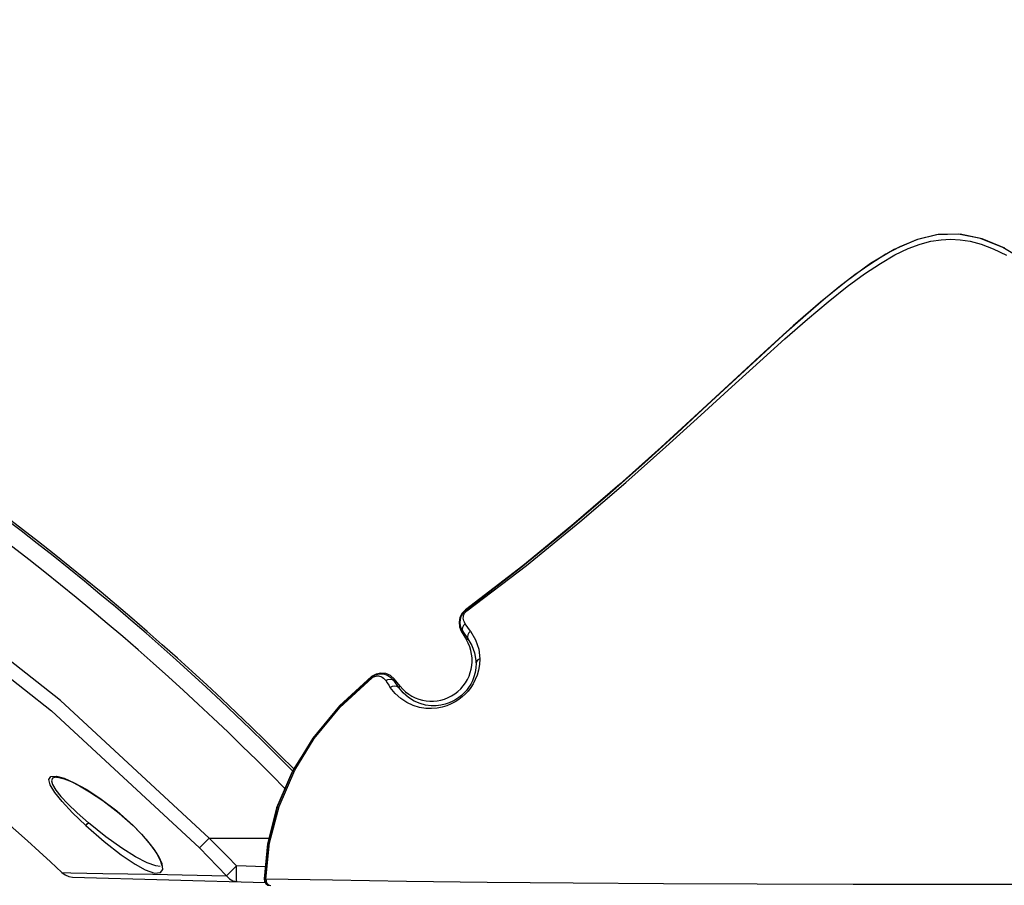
# Model space of a CAD drawing. Header units: inches. Extents: x 0 to 420, y 0 to 297.
# Tile 32 of 90: x 75 to 95, y 161 to 179. Entities that reach past the tile are written whole.
import ezdxf

# ---------------------------------------------------------------- set-up
doc = ezdxf.new("R2010")
doc.units = ezdxf.units.IN
doc.header["$LTSCALE"] = 23.1
doc.header["$MEASUREMENT"] = 0
doc.layers.get('0').update_dxf_attribs({"linetype": 'CONTINUOUS'})
doc.layers.add('DIM_PILOTEES', color=7, linetype='CONTINUOUS')
doc.styles.add('TEXTSTYLE_2', font='txt', dxfattribs={"width": 0.7})
doc.dimstyles.new('DIMSTYLE_1', dxfattribs={"dimtxt": 0.18, "dimasz": 3.5, "dimexe": 2, "dimexo": 0, "dimgap": 0.045, "dimtad": 1, "dimzin": 4, "dimdsep": 46, "dimtxsty": 'TEXTSTYLE_2', "dimblk": '_FILLED', "dimblk1": '_FILLED', "dimblk2": '_FILLED', "dimcen": 0.09, "dimazin": 1, "dimtp": 0.003937, "dimtm": 0.003937, "dimtfac": 1, "dimtdec": 0, "dimtofl": 0, "dimtmove": 0, "dimatfit": 3, "dimldrblk": '_FILLED', "dimfxl": 1, "dimtolj": 1, "dimtzin": 4, "dimarcsym": 0})

# ---------------------------------------------------------------- blocks, each defined once
blk = doc.blocks.new('_FILLED')
at = {"color": 0, "linetype": 'ByBlock'}
blk.add_solid([(0, 0), (-1, 0.142857), (-1, -0.142857)], dxfattribs=at)
blk = doc.blocks.new('*D1')
at = {"layer": 'DIM_PILOTEES', "color": 2, "linetype": 'Continuous'}
for p, q in [((43.619442, 240.74872), (41.664442, 240.74872)), ((94.359528, 240.74872), (43.619442, 240.74872)), ((43.664442, 240.74872), (43.664442, 196.682161)), ((43.664442, 152.615601), (43.664442, 196.682161)), ((43.619442, 152.615601), (41.664442, 152.615601)), ((92.032506, 152.615601), (43.619442, 152.615601))]:
    blk.add_line(p, q, dxfattribs=at)
at = {"layer": 'DIM_PILOTEES', "color": 2, "linetype": 'Continuous', "xscale": 3.5, "yscale": 3.5, "zscale": 3.5}
for p, rotation in [((43.664442, 240.74872), 90), ((43.664442, 152.615601), 270)]:
    blk.add_blockref('_FILLED', p, dxfattribs=dict(at, rotation=rotation))
blk = doc.blocks.new('*D13')
at = {"layer": 'DIM_PILOTEES', "color": 2, "linetype": 'Continuous'}
for p, q in [((54.248477, 190.692273), (54.248477, 131.146451)), ((134.457523, 190.692273), (134.457523, 131.146451)), ((54.248477, 131.146451), (54.248477, 129.101451)), ((54.248477, 131.101451), (94.353, 131.101451)), ((134.457523, 131.101451), (94.353, 131.101451)), ((134.457523, 131.146451), (134.457523, 129.101451))]:
    blk.add_line(p, q, dxfattribs=at)
at = {"layer": 'DIM_PILOTEES', "color": 2, "linetype": 'Continuous', "xscale": 3.5, "yscale": 3.5, "zscale": 3.5, "rotation": 180}
blk.add_blockref('_FILLED', (54.248477, 131.101451), dxfattribs=at)
at = {"layer": 'DIM_PILOTEES', "color": 2, "linetype": 'Continuous', "xscale": 3.5, "yscale": 3.5, "zscale": 3.5}
blk.add_blockref('_FILLED', (134.457523, 131.101451), dxfattribs=at)

msp = doc.modelspace()

# ---------------------------------------------------------------- linework, layer by layer
at = {"color": 7, "linetype": 'Continuous'}
for p, q in [((94.096854, 174.912467), (93.63673, 174.802837)), ((94.055519, 174.903405), (93.65736, 174.806262)), ((94.520891, 174.918564), (94.055519, 174.903405)), ((94.557005, 174.918485), (94.096854, 174.912467)), ((94.981303, 174.827835), (94.520891, 174.918564)), ((95.018543, 174.819695), (94.557005, 174.918485)), ((93.286532, 174.653452), (92.999379, 174.500067)), ((93.63673, 174.802837), (93.168439, 174.59776)), ((93.65736, 174.806262), (93.286532, 174.653452)), ((93.464224, 174.614894), (93.715494, 174.708682)), ((93.715494, 174.708682), (93.942856, 174.769106)), ((93.942856, 174.769106), (94.153397, 174.80244)), ((94.153397, 174.80244), (94.353, 174.812901)), ((94.353, 174.812901), (94.551692, 174.802535)), ((94.551692, 174.802535), (94.764136, 174.768897)), ((94.764136, 174.768897), (94.994673, 174.70735)), ((95.451733, 174.637632), (94.981303, 174.827835)), ((94.994673, 174.70735), (95.246782, 174.612758)), ((95.487775, 174.623478), (95.018543, 174.819695)), ((92.999379, 174.500067), (92.658173, 174.285198)), ((93.168439, 174.59776), (92.678179, 174.303181)), ((92.881643, 174.306895), (93.18652, 174.48221)), ((93.18652, 174.48221), (93.464224, 174.614894)), ((95.246782, 174.612758), (95.52388, 174.479886)), ((96.173081, 174.198835), (95.451733, 174.637632)), ((92.678179, 174.303181), (92.162744, 173.929548)), ((92.658173, 174.285198), (92.349363, 174.066079)), ((92.548022, 174.086204), (92.881643, 174.306895)), ((92.349363, 174.066079), (92.014136, 173.807502)), ((92.183905, 173.818512), (92.548022, 174.086204)), ((92.162744, 173.929548), (91.623394, 173.491114)), ((91.786985, 173.502829), (92.183905, 173.818512)), ((92.014136, 173.807502), (91.687314, 173.539409)), ((91.623394, 173.491114), (91.053134, 172.994201)), ((91.687314, 173.539409), (91.317042, 173.221473)), ((91.353411, 173.137663), (91.786985, 173.502829)), ((91.317042, 173.221473), (90.850708, 172.806085)), ((91.053134, 172.994201), (90.444093, 172.441804)), ((90.878144, 172.721016), (91.353411, 173.137663)), ((90.850708, 172.806085), (90.379726, 172.375918)), ((90.353498, 172.249054), (90.878144, 172.721016)), ((90.444093, 172.441804), (89.787235, 171.834475)), ((90.379726, 172.375918), (89.858818, 171.893813)), ((89.77069, 171.717673), (90.353498, 172.249054)), ((89.787235, 171.834475), (89.07186, 171.171006)), ((89.858818, 171.893813), (89.252153, 171.330406)), ((89.118491, 171.121779), (89.77069, 171.717673)), ((89.07186, 171.171006), (88.286643, 170.450522)), ((89.252153, 171.330406), (88.627746, 170.754116)), ((88.382953, 170.455784), (89.118491, 171.121779)), ((88.627746, 170.754116), (87.935879, 170.125216)), ((88.286643, 170.450522), (87.419412, 169.673355)), ((87.545927, 169.713423), (88.382953, 170.455784)), ((87.935879, 170.125216), (87.159289, 169.436606)), ((86.58321, 168.887951), (87.545927, 169.713423)), ((87.419412, 169.673355), (86.457049, 168.841963)), ((87.159289, 169.436606), (86.288527, 168.691382)), ((85.461449, 167.972536), (86.58321, 168.887951)), ((86.288527, 168.691382), (85.307319, 167.890617)), ((86.457049, 168.841963), (85.384646, 167.961241)), ((85.384646, 167.961241), (84.185564, 167.039752)), ((85.307319, 167.890617), (84.195454, 167.037653)), ((84.210501, 167.017996), (85.461449, 167.972536)), ((75.69317, 165.141537), (72.353217, 167.772843)), ((72.181646, 167.539007), (75.502514, 164.921125)), ((84.185564, 167.039752), (84.114755, 166.969148)), ((84.195454, 167.037654), (84.137909, 166.982725)), ((84.178633, 166.98821), (84.194074, 167.004431)), ((84.195454, 167.037654), (84.185493, 167.039697)), ((84.194074, 167.004431), (84.210501, 167.017996)), ((84.197786, 167.034741), (84.195454, 167.037653)), ((84.202846, 167.02813), (84.197786, 167.034741)), ((84.210501, 167.017996), (84.202846, 167.02813)), ((84.067764, 166.881473), (84.048221, 166.784077)), ((84.072793, 166.844231), (84.067074, 166.760492)), ((84.114755, 166.969148), (84.067764, 166.881473)), ((84.096052, 166.91571), (84.072793, 166.844231)), ((84.137909, 166.982725), (84.096052, 166.91571)), ((84.136952, 166.869838), (84.138612, 166.897407)), ((84.139507, 166.840879), (84.136952, 166.869838)), ((84.138612, 166.897407), (84.144071, 166.92336)), ((84.146799, 166.810763), (84.139507, 166.840879)), ((84.144071, 166.92336), (84.152922, 166.947394)), ((84.159555, 166.779707), (84.146799, 166.810763)), ((84.152922, 166.947394), (84.164674, 166.969149)), ((84.164674, 166.969149), (84.178633, 166.98821)), ((84.048221, 166.784077), (84.05775, 166.685066)), ((84.05775, 166.685066), (84.095829, 166.59263)), ((84.067074, 166.760492), (84.081749, 166.679656)), ((84.081749, 166.679656), (84.125785, 166.586683)), ((84.095789, 166.592698), (84.125785, 166.586683)), ((84.095829, 166.59263), (84.202918, 166.413172)), ((84.120586, 166.672904), (84.114122, 166.628192)), ((84.114122, 166.628192), (84.12579, 166.586685)), ((84.142974, 166.714106), (84.120586, 166.672904)), ((84.178784, 166.748118), (84.142974, 166.714106)), ((84.178788, 166.748113), (84.159555, 166.779707)), ((84.28964, 166.594839), (84.178784, 166.748118)), ((84.28964, 166.594839), (84.252953, 166.560884)), ((84.289641, 166.594838), (84.394913, 166.412522)), ((84.125785, 166.586683), (84.234638, 166.4321)), ((84.202918, 166.413172), (84.234638, 166.4321)), ((84.229847, 166.519393), (84.222959, 166.47415)), ((84.222959, 166.47415), (84.234642, 166.432103)), ((84.252953, 166.560884), (84.229847, 166.519393)), ((84.234638, 166.4321), (84.318212, 166.290348)), ((84.394913, 166.412522), (84.460306, 166.214741)), ((84.318212, 166.290348), (84.374247, 166.136574)), ((84.460306, 166.214741), (84.484193, 166.012376)), ((84.374247, 166.136574), (84.401364, 165.977605)), ((84.401364, 165.977605), (84.402648, 165.959128)), ((84.444664, 165.990997), (84.416659, 165.959806)), ((84.484193, 166.012376), (84.444664, 165.990997)), ((84.484193, 166.012376), (84.477163, 165.892496)), ((84.400176, 165.82299), (84.38556, 165.727931)), ((84.404078, 165.922317), (84.400176, 165.82299)), ((84.402648, 165.959128), (84.403551, 165.940696)), ((84.403551, 165.940696), (84.404078, 165.922317)), ((84.416659, 165.959806), (84.404078, 165.922315)), ((84.457517, 165.779043), (84.427324, 165.673646)), ((84.477163, 165.892496), (84.457517, 165.779043)), ((82.214932, 165.631566), (81.528665, 165.004199)), ((82.216372, 165.6428), (81.541177, 165.028388)), ((81.548225, 164.990321), (82.227432, 165.615302)), ((82.216789, 165.629032), (82.214932, 165.631566)), ((82.214938, 165.631558), (82.276631, 165.670057)), ((82.216425, 165.642847), (82.214938, 165.631558)), ((82.308442, 165.69505), (82.216372, 165.6428)), ((82.220982, 165.623577), (82.216789, 165.629032)), ((82.227432, 165.615302), (82.220982, 165.623577)), ((82.227432, 165.615302), (82.244344, 165.62742)), ((82.244344, 165.62742), (82.263412, 165.638011)), ((82.263412, 165.638011), (82.284673, 165.646591)), ((82.276631, 165.670057), (82.347308, 165.693748)), ((82.284673, 165.646591), (82.307802, 165.65255)), ((82.307802, 165.65255), (82.332236, 165.65538)), ((82.411551, 165.716366), (82.308442, 165.69505)), ((82.332236, 165.65538), (82.357501, 165.654764)), ((82.347308, 165.693748), (82.410486, 165.700238)), ((82.357501, 165.654764), (82.38332, 165.650454)), ((82.38332, 165.650454), (82.409463, 165.642154)), ((82.409463, 165.642154), (82.435668, 165.629479)), ((82.410486, 165.700238), (82.486008, 165.691309)), ((82.516079, 165.705091), (82.411551, 165.716366)), ((82.435668, 165.629479), (82.461632, 165.611883)), ((82.461632, 165.611883), (82.48695, 165.588554)), ((82.486008, 165.691309), (82.55338, 165.667259)), ((82.48695, 165.588554), (82.51089, 165.558369)), ((82.51089, 165.558369), (82.55584, 165.582639)), ((82.51089, 165.558369), (82.542545, 165.511295)), ((82.612275, 165.662272), (82.516079, 165.705091)), ((82.55338, 165.667259), (82.620507, 165.624917)), ((82.55584, 165.582639), (82.603902, 165.590886)), ((82.603902, 165.590886), (82.650311, 165.581769)), ((82.691114, 165.591557), (82.612275, 165.662272)), ((82.620507, 165.624917), (82.687176, 165.55542)), ((82.650311, 165.581769), (82.687177, 165.555421)), ((82.687177, 165.555421), (82.69105, 165.591636)), ((82.718921, 165.509499), (82.687177, 165.555421)), ((82.814053, 165.440679), (82.691114, 165.591557)), ((84.32997, 165.555825), (84.292266, 165.480594)), ((84.361634, 165.63853), (84.32997, 165.555825)), ((84.388658, 165.577121), (84.343337, 165.48957)), ((84.38556, 165.727931), (84.361634, 165.63853)), ((84.427324, 165.673646), (84.388658, 165.577121)), ((82.542545, 165.511295), (82.574558, 165.463854)), ((82.574558, 165.463854), (82.606923, 165.416053)), ((82.606923, 165.416053), (82.651972, 165.441244)), ((82.709746, 165.288065), (82.606923, 165.416053)), ((82.651972, 165.441244), (82.700256, 165.450367)), ((82.700256, 165.450367), (82.746905, 165.441969)), ((82.751135, 165.463038), (82.718921, 165.509499)), ((82.746905, 165.441969), (82.783819, 165.416043)), ((82.783819, 165.416043), (82.751135, 165.463038)), ((82.783819, 165.416043), (82.814053, 165.440679)), ((82.879825, 165.298246), (82.783819, 165.416043)), ((84.204294, 165.352381), (84.155002, 165.297488)), ((84.250095, 165.413047), (84.204294, 165.352381)), ((84.292607, 165.410356), (84.237198, 165.338641)), ((84.292266, 165.480594), (84.250095, 165.413047)), ((84.343337, 165.48957), (84.292607, 165.410356)), ((82.827739, 165.181462), (82.709746, 165.288065)), ((82.955846, 165.097387), (82.827739, 165.181462)), ((82.990618, 165.201725), (82.879825, 165.298246)), ((83.109742, 165.128029), (82.990618, 165.201725)), ((83.982983, 165.160409), (83.915163, 165.12291)), ((84.042417, 165.159839), (83.966603, 165.111037)), ((84.044974, 165.201971), (83.982983, 165.160409)), ((84.112361, 165.213887), (84.042417, 165.159839)), ((84.102083, 165.247574), (84.044974, 165.201971)), ((84.155002, 165.297488), (84.102083, 165.247574)), ((84.177176, 165.273376), (84.112361, 165.213887)), ((84.237198, 165.338641), (84.177176, 165.273376)), ((78.810458, 162.254121), (75.69317, 165.141537)), ((81.541177, 165.028388), (80.979752, 164.353457)), ((81.528665, 165.004199), (80.987341, 164.351242)), ((81.012097, 164.340404), (81.548225, 164.990321)), ((83.088796, 165.035925), (82.955846, 165.097387)), ((83.221541, 164.995938), (83.088796, 165.035925)), ((83.230517, 165.076822), (83.109742, 165.128029)), ((83.350748, 164.975085), (83.221541, 164.995938)), ((83.348514, 165.0456), (83.230517, 165.076822)), ((83.46172, 165.031234), (83.348514, 165.0456)), ((83.473887, 164.970739), (83.350748, 164.975085)), ((83.568483, 165.030962), (83.46172, 165.031234)), ((83.589098, 164.980169), (83.473887, 164.970739)), ((83.667369, 165.042172), (83.568483, 165.030962)), ((83.695799, 165.000822), (83.589098, 164.980169)), ((83.757868, 165.062456), (83.667369, 165.042172)), ((83.79395, 165.030543), (83.695799, 165.000822)), ((83.840364, 165.089895), (83.757868, 165.062456)), ((83.884034, 165.067691), (83.79395, 165.030543)), ((83.915163, 165.12291), (83.840364, 165.089895)), ((83.966603, 165.111037), (83.884034, 165.067691)), ((75.502514, 164.921125), (78.604888, 162.047619)), ((80.979752, 164.353457), (80.539931, 163.633918)), ((80.987341, 164.351242), (80.574029, 163.683647)), ((80.602385, 163.676159), (81.012097, 164.340404)), ((75.45044, 163.485414), (75.49118, 163.547922)), ((75.49118, 163.547922), (75.606913, 163.553239)), ((75.527976, 163.515038), (75.501842, 163.458865)), ((75.59548, 163.533587), (75.527976, 163.515038)), ((75.61004, 163.533696), (75.59548, 163.533587)), ((75.606913, 163.553239), (75.772458, 163.508903)), ((75.610979, 163.533678), (75.61004, 163.533696)), ((75.610738, 163.533724), (75.655764, 163.528849)), ((75.655764, 163.528849), (75.767451, 163.498675)), ((75.767451, 163.498675), (75.91385, 163.439684)), ((75.772458, 163.508903), (75.980003, 163.416735)), ((80.539931, 163.633918), (80.224911, 162.887501)), ((80.574029, 163.683647), (80.244877, 162.923875)), ((80.275543, 162.919755), (80.602385, 163.676159)), ((75.478757, 163.371497), (75.45044, 163.485414)), ((75.575641, 163.212966), (75.478757, 163.371497)), ((75.501842, 163.458865), (75.524426, 163.376654)), ((75.524426, 163.376654), (75.596035, 163.260305)), ((75.91385, 163.439684), (76.092025, 163.350531)), ((75.980003, 163.416735), (76.244758, 163.271301)), ((76.092025, 163.350531), (76.301408, 163.228409)), ((75.728476, 163.02154), (75.575641, 163.212966)), ((75.596035, 163.260305), (75.702319, 163.127498)), ((75.702319, 163.127498), (75.848972, 162.971696)), ((76.244758, 163.271301), (76.515921, 163.094413)), ((76.301408, 163.228409), (76.577437, 163.043929)), ((76.515921, 163.094413), (76.870495, 162.827522)), ((75.945532, 162.787829), (75.728476, 163.02154)), ((75.848972, 162.971696), (76.04561, 162.782571)), ((76.577437, 163.043929), (76.923825, 162.776185)), ((80.224911, 162.887501), (80.033896, 162.136308)), ((80.244877, 162.923875), (80.044637, 162.155937)), ((80.076195, 162.153835), (80.275543, 162.919755)), ((76.224592, 162.517816), (75.945532, 162.787829)), ((76.04561, 162.782571), (76.278719, 162.577605)), ((76.870495, 162.827522), (77.217702, 162.520148)), ((76.923825, 162.776185), (77.213606, 162.516449)), ((76.224589, 162.517812), (76.235912, 162.530678)), ((76.224592, 162.517816), (76.608434, 162.18269)), ((76.235912, 162.530678), (76.254705, 162.551439)), ((76.254705, 162.551439), (76.278717, 162.577606)), ((76.645809, 162.282887), (76.278717, 162.577605)), ((77.213601, 162.516443), (77.392338, 162.334218)), ((77.217707, 162.520152), (77.213611, 162.516446)), ((77.494704, 162.227888), (77.217702, 162.520148)), ((76.977084, 162.044195), (76.645809, 162.282887)), ((77.392338, 162.334218), (77.577852, 162.116941)), ((78.725468, 162.168341), (78.811437, 162.254141)), ((79.003519, 162.060492), (78.811416, 162.25412)), ((78.811416, 162.25412), (80.063619, 162.253196)), ((76.608434, 162.18269), (76.965707, 161.904906)), ((77.656428, 162.021832), (77.494704, 162.227888)), ((77.577852, 162.116941), (77.704111, 161.937579)), ((78.604791, 162.047523), (78.653888, 162.09677)), ((78.604888, 162.047619), (78.795797, 161.855001)), ((78.653888, 162.09677), (78.725468, 162.168341)), ((79.194597, 161.865853), (79.003519, 162.060492)), ((80.033896, 162.136308), (79.959366, 161.399955)), ((80.044637, 162.155937), (79.966423, 161.397583)), ((79.998275, 161.396695), (80.076195, 162.153835)), ((76.965707, 161.904906), (77.256387, 161.709295)), ((77.264601, 161.862348), (76.977084, 162.044195)), ((77.506664, 161.736501), (77.264601, 161.862348)), ((77.753518, 161.869325), (77.656428, 162.021832)), ((77.704111, 161.937579), (77.781143, 161.791758)), ((77.823335, 161.712374), (77.753518, 161.869325)), ((78.795797, 161.855001), (78.985626, 161.661316)), ((79.384646, 161.670205), (79.194597, 161.865853)), ((77.256387, 161.709295), (77.469974, 161.592353)), ((77.693786, 161.670451), (77.506664, 161.736501)), ((77.783462, 161.659451), (77.693786, 161.670451)), ((77.781143, 161.791758), (77.808669, 161.698051)), ((77.808669, 161.698051), (77.809777, 161.681919)), ((77.835637, 161.595916), (77.823335, 161.712374)), ((78.985626, 161.661316), (79.174319, 161.466824)), ((79.384644, 161.670205), (79.298273, 161.586693)), ((79.382211, 161.543941), (79.384644, 161.670202)), ((79.985022, 161.653434), (79.384646, 161.670205)), ((75.723445, 161.53076), (75.912778, 161.527456)), ((75.72349, 161.530798), (75.789174, 161.482394)), ((75.789174, 161.482394), (75.865959, 161.450625)), ((75.865959, 161.450625), (75.947074, 161.43846)), ((75.912778, 161.527456), (76.583753, 161.514706)), ((75.94702, 161.438462), (79.98214, 161.325751)), ((76.583753, 161.514706), (77.628299, 161.495673)), ((77.469974, 161.592353), (77.667027, 161.523002)), ((77.628299, 161.495673), (79.174319, 161.466824)), ((77.667027, 161.523002), (77.788907, 161.53059)), ((77.788907, 161.53059), (77.835637, 161.595916)), ((79.225154, 161.515915), (79.174602, 161.466891)), ((79.174602, 161.466891), (79.23454, 161.401126)), ((79.298273, 161.586693), (79.225154, 161.515915)), ((79.382027, 161.437782), (79.382211, 161.543941)), ((79.384118, 161.367159), (79.382027, 161.437782)), ((79.23454, 161.401126), (79.3078, 161.358463)), ((79.3078, 161.358463), (79.388174, 161.342342)), ((79.38818, 161.342341), (79.384118, 161.367159)), ((79.959366, 161.399955), (79.968833, 161.34632)), ((79.959372, 161.400013), (79.966423, 161.397583)), ((79.966423, 161.397583), (79.975372, 161.345082)), ((79.998275, 161.3967), (79.966423, 161.397583)), ((79.968833, 161.34632), (79.997959, 161.301298)), ((79.975372, 161.345082), (80.003297, 161.300582)), ((79.997959, 161.301298), (80.0422, 161.271)), ((79.998275, 161.3967), (80.001943, 161.356429)), ((81.397129, 161.370401), (79.998275, 161.396695)), ((80.001943, 161.356429), (80.014697, 161.319119)), ((80.003297, 161.300582), (80.047786, 161.269235)), ((80.014697, 161.319119), (80.036285, 161.287729)), ((80.036285, 161.287729), (80.065998, 161.265871)), ((80.0422, 161.271), (80.0522, 161.267255)), ((80.047786, 161.269235), (80.058868, 161.264963)), ((80.058868, 161.264963), (80.052185, 161.267208)), ((80.065998, 161.265871), (80.099262, 161.257911)), ((82.949172, 161.346945), (81.397129, 161.370401)), ((84.636054, 161.326606), (82.949172, 161.346945)), ((86.437832, 161.309626), (84.636054, 161.326606)), ((88.333205, 161.296206), (86.437832, 161.309626)), ((90.299777, 161.286505), (88.333205, 161.296206)), ((92.31431, 161.280637), (90.299777, 161.286505)), ((94.353, 161.278674), (92.31431, 161.280637)), ((96.391691, 161.280637), (94.353, 161.278674))]:
    msp.add_line(p, q, dxfattribs=at)
for centre, radius, start, end in [((40.767947, 124.394347), 55.905726, 44.605496, 58.482784), ((40.791557, 124.376535), 55.947, 44.653452, 58.498611), ((40.767947, 124.394347), 55.531726, 44.45212, 58.482784), ((40.767947, 124.394347), 51, 46.732776, 58.482784), ((83.473, 165.977605), 0.85, 219.173988, 30.826012)]:
    msp.add_arc(centre, radius, start, end, dxfattribs=at)

# ---------------------------------------------------------------- dimensions: what is measured, and where the dimension line sits
at = {"layer": 'DIM_PILOTEES', "color": 2, "linetype": 'Continuous'}
dim = msp.add_linear_dim(base=(43.664442, 240.74872), p1=(92.032506, 152.615601), p2=(94.359528, 240.74872), angle=90, text=' ', dimstyle='DIMSTYLE_1', dxfattribs=at)
dim.commit()
dim.dimension.update_dxf_attribs({"geometry": '*D1', "text_midpoint": (43.664442, 196.285874), "dimtype": 160})
dim = msp.add_linear_dim(base=(134.457523, 131.101451), p1=(54.248477, 190.692273), p2=(134.457523, 190.692273), text=' ', dimstyle='DIMSTYLE_1', dxfattribs=at)
dim.commit()
dim.dimension.update_dxf_attribs({"geometry": '*D13', "text_midpoint": (96.047813, 131.101451), "dimtype": 160})

doc.saveas('drawing.dxf')
